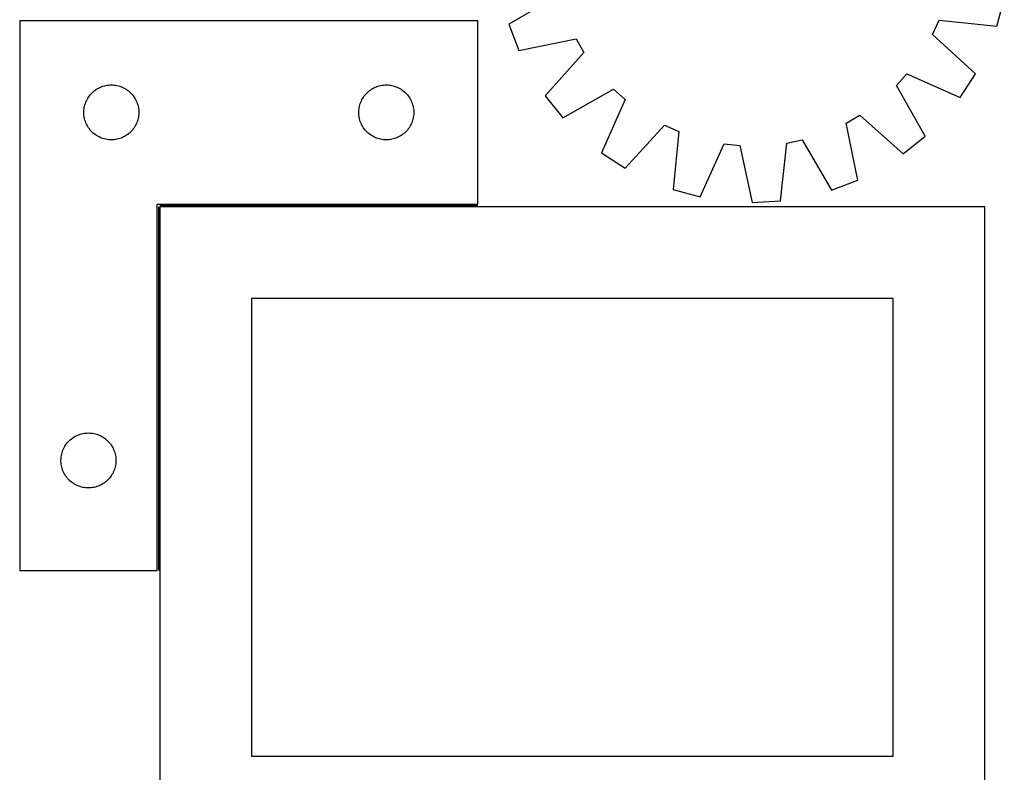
# Model space of a CAD drawing. Header units: millimetres. Extents: x 7 to 1493, y 7 to 2993.
# Tile 5 of 18: x 912 to 1449, y 709 to 1120. Entities that reach past the tile are written whole.
import ezdxf

# ---------------------------------------------------------------- set-up
doc = ezdxf.new("R2010")
doc.units = ezdxf.units.MM
doc.layers.add('COMMON', color=5, linetype='CONTINUOUS', true_color=0x0000ff)
doc.layers.add('CUT', color=7, linetype='CONTINUOUS', true_color=0x000000)

msp = doc.modelspace()

# ---------------------------------------------------------------- linework, layer by layer
at = {"layer": 'COMMON'}
for p, q in [((987.263693, 1017.902705), (987.263693, 819.402706)), ((1161.513693, 1018.652706), (988.013694, 1018.652706))]:
    msp.add_line(p, q, dxfattribs=at)
at = {"layer": 'CUT'}
for p, q in [((1205.858982, 1133.513448), (1178.42371, 1117.50468)), ((1444.717878, 1116.565341), (1448.713595, 1131.423497)), ((911.513693, 1119.402706), (911.513693, 819.402706)), ((1161.513693, 1119.402706), (911.513693, 1119.402706)), ((1161.513693, 1019.402706), (1161.513693, 1119.402706)), ((1178.42371, 1117.50468), (1183.924512, 1103.135556)), ((1409.617938, 1111.910147), (1413.11256, 1119.740025)), ((1413.11256, 1119.740025), (1444.717878, 1116.565341)), ((1183.924512, 1103.135556), (1215.036549, 1109.539925)), ((1215.036549, 1109.539925), (1219.316965, 1102.11043)), ((1433.086377, 1090.504374), (1409.617938, 1111.910147)), ((1219.316965, 1102.11043), (1198.171453, 1078.407222)), ((1389.874241, 1084.027298), (1395.617389, 1090.394057)), ((1395.617389, 1090.394057), (1424.694802, 1077.608173)), ((1424.694802, 1077.608173), (1433.086377, 1090.504374)), ((950.505412, 1079.591806), (951.04453, 1080.144989)), ((951.04453, 1080.144989), (951.611411, 1080.669685)), ((951.611411, 1080.669685), (952.20455, 1081.164503)), ((952.20455, 1081.164503), (952.822376, 1081.628131)), ((952.822376, 1081.628131), (953.46325, 1082.059339)), ((953.46325, 1082.059339), (954.125472, 1082.456985)), ((954.125472, 1082.456985), (954.807286, 1082.820012)), ((954.807286, 1082.820012), (955.506884, 1083.14746)), ((955.506884, 1083.14746), (956.222411, 1083.438458)), ((956.222411, 1083.438458), (956.95197, 1083.692237)), ((956.95197, 1083.692237), (957.693626, 1083.908122)), ((957.693626, 1083.908122), (958.445412, 1084.085541)), ((958.445412, 1084.085541), (959.205334, 1084.224024)), ((959.205334, 1084.224024), (959.971378, 1084.323204)), ((959.971378, 1084.323204), (960.741511, 1084.382817)), ((960.741511, 1084.382817), (961.513693, 1084.402706)), ((961.513693, 1084.402706), (962.285874, 1084.382817)), ((962.285874, 1084.382817), (963.056008, 1084.323204)), ((963.056008, 1084.323204), (963.822051, 1084.224024)), ((963.822051, 1084.224024), (964.581974, 1084.085541)), ((964.581974, 1084.085541), (965.33376, 1083.908122)), ((965.33376, 1083.908122), (966.075415, 1083.692237)), ((966.075415, 1083.692237), (966.804974, 1083.438458)), ((966.804974, 1083.438458), (967.520501, 1083.14746)), ((967.520501, 1083.14746), (968.2201, 1082.820012)), ((968.2201, 1082.820012), (968.901914, 1082.456985)), ((968.901914, 1082.456985), (969.564136, 1082.059339)), ((969.564136, 1082.059339), (970.205009, 1081.628131)), ((970.205009, 1081.628131), (970.822835, 1081.164503)), ((970.822835, 1081.164503), (971.415975, 1080.669685)), ((971.415975, 1080.669685), (971.982855, 1080.144989)), ((971.982855, 1080.144989), (972.521973, 1079.591806)), ((1100.505412, 1079.591806), (1101.04453, 1080.144989)), ((1101.04453, 1080.144989), (1101.611411, 1080.669685)), ((1101.611411, 1080.669685), (1102.20455, 1081.164503)), ((1102.20455, 1081.164503), (1102.822376, 1081.628131)), ((1102.822376, 1081.628131), (1103.46325, 1082.059339)), ((1103.46325, 1082.059339), (1104.125472, 1082.456985)), ((1104.125472, 1082.456985), (1104.807286, 1082.820012)), ((1104.807286, 1082.820012), (1105.506884, 1083.14746)), ((1105.506884, 1083.14746), (1106.222411, 1083.438458)), ((1106.222411, 1083.438458), (1106.95197, 1083.692237)), ((1106.95197, 1083.692237), (1107.693626, 1083.908122)), ((1107.693626, 1083.908122), (1108.445412, 1084.085541)), ((1108.445412, 1084.085541), (1109.205334, 1084.224024)), ((1109.205334, 1084.224024), (1109.971378, 1084.323204)), ((1109.971378, 1084.323204), (1110.741511, 1084.382817)), ((1110.741511, 1084.382817), (1111.513693, 1084.402706)), ((1111.513693, 1084.402706), (1112.285874, 1084.382817)), ((1112.285874, 1084.382817), (1113.056008, 1084.323204)), ((1113.056008, 1084.323204), (1113.822051, 1084.224024)), ((1113.822051, 1084.224024), (1114.581974, 1084.085541)), ((1114.581974, 1084.085541), (1115.33376, 1083.908122)), ((1115.33376, 1083.908122), (1116.075415, 1083.692237)), ((1116.075415, 1083.692237), (1116.804974, 1083.438458)), ((1116.804974, 1083.438458), (1117.520501, 1083.14746)), ((1117.520501, 1083.14746), (1118.2201, 1082.820012)), ((1118.2201, 1082.820012), (1118.901914, 1082.456985)), ((1118.901914, 1082.456985), (1119.564136, 1082.059339)), ((1119.564136, 1082.059339), (1120.205009, 1081.628131)), ((1120.205009, 1081.628131), (1120.822835, 1081.164503)), ((1120.822835, 1081.164503), (1121.415975, 1080.669685)), ((1121.415975, 1080.669685), (1121.982855, 1080.144989)), ((1121.982855, 1080.144989), (1122.521973, 1079.591806)), ((1207.84333, 1066.441215), (1235.453576, 1082.146279)), ((1235.453576, 1082.146279), (1241.820335, 1076.403131)), ((1405.579306, 1056.417052), (1389.874241, 1084.027298)), ((947.346354, 1074.330842), (947.618833, 1075.053624)), ((947.618833, 1075.053624), (947.928159, 1075.761422)), ((947.928159, 1075.761422), (948.273511, 1076.452357)), ((948.273511, 1076.452357), (948.653973, 1077.124598)), ((948.653973, 1077.124598), (949.068537, 1077.776362)), ((949.068537, 1077.776362), (949.516104, 1078.40592)), ((949.516104, 1078.40592), (949.995486, 1079.011604)), ((949.995486, 1079.011604), (950.505412, 1079.591806)), ((972.521973, 1079.591806), (973.031899, 1079.011604)), ((973.031899, 1079.011604), (973.511281, 1078.40592)), ((973.511281, 1078.40592), (973.958848, 1077.776362)), ((973.958848, 1077.776362), (974.373412, 1077.124598)), ((974.373412, 1077.124598), (974.753875, 1076.452357)), ((974.753875, 1076.452357), (975.099227, 1075.761422)), ((975.099227, 1075.761422), (975.408552, 1075.053624)), ((975.408552, 1075.053624), (975.681031, 1074.330842)), ((1097.346354, 1074.330842), (1097.618833, 1075.053624)), ((1097.618833, 1075.053624), (1097.928159, 1075.761422)), ((1097.928159, 1075.761422), (1098.273511, 1076.452357)), ((1098.273511, 1076.452357), (1098.653973, 1077.124598)), ((1098.653973, 1077.124598), (1099.068537, 1077.776362)), ((1099.068537, 1077.776362), (1099.516104, 1078.40592)), ((1099.516104, 1078.40592), (1099.995486, 1079.011604)), ((1099.995486, 1079.011604), (1100.505412, 1079.591806)), ((1122.521973, 1079.591806), (1123.031899, 1079.011604)), ((1123.031899, 1079.011604), (1123.511281, 1078.40592)), ((1123.511281, 1078.40592), (1123.958848, 1077.776362)), ((1123.958848, 1077.776362), (1124.373412, 1077.124598)), ((1124.373412, 1077.124598), (1124.753875, 1076.452357)), ((1124.753875, 1076.452357), (1125.099227, 1075.761422)), ((1125.099227, 1075.761422), (1125.408552, 1075.053624)), ((1125.408552, 1075.053624), (1125.681031, 1074.330842)), ((1198.171453, 1078.407222), (1207.84333, 1066.441215)), ((1241.820335, 1076.403131), (1229.034451, 1047.325718)), ((946.518666, 1069.788925), (946.55843, 1070.560338)), ((946.518666, 1069.016487), (946.518666, 1069.788925)), ((946.55843, 1070.560338), (946.637853, 1071.328681)), ((946.637853, 1071.328681), (946.756723, 1072.091917)), ((946.756723, 1072.091917), (946.914727, 1072.848022)), ((946.914727, 1072.848022), (947.111445, 1073.59499)), ((947.111445, 1073.59499), (947.346354, 1074.330842)), ((975.681031, 1074.330842), (975.915941, 1073.59499)), ((975.915941, 1073.59499), (976.112658, 1072.848022)), ((976.112658, 1072.848022), (976.270662, 1072.091917)), ((976.270662, 1072.091917), (976.389533, 1071.328681)), ((976.389533, 1071.328681), (976.468956, 1070.560338)), ((976.468956, 1070.560338), (976.50872, 1069.788925)), ((976.50872, 1069.788925), (976.50872, 1069.016487)), ((1096.518666, 1069.788925), (1096.55843, 1070.560338)), ((1096.518666, 1069.016487), (1096.518666, 1069.788925)), ((1096.55843, 1070.560338), (1096.637853, 1071.328681)), ((1096.637853, 1071.328681), (1096.756723, 1072.091917)), ((1096.756723, 1072.091917), (1096.914727, 1072.848022)), ((1096.914727, 1072.848022), (1097.111445, 1073.59499)), ((1097.111445, 1073.59499), (1097.346354, 1074.330842)), ((1125.681031, 1074.330842), (1125.915941, 1073.59499)), ((1125.915941, 1073.59499), (1126.112658, 1072.848022)), ((1126.112658, 1072.848022), (1126.270662, 1072.091917)), ((1126.270662, 1072.091917), (1126.389533, 1071.328681)), ((1126.389533, 1071.328681), (1126.468956, 1070.560338)), ((1126.468956, 1070.560338), (1126.50872, 1069.788925)), ((1126.50872, 1069.788925), (1126.50872, 1069.016487)), ((946.55843, 1068.245074), (946.518666, 1069.016487)), ((946.637853, 1067.476731), (946.55843, 1068.245074)), ((946.756723, 1066.713495), (946.637853, 1067.476731)), ((946.914727, 1065.95739), (946.756723, 1066.713495)), ((947.111445, 1065.210421), (946.914727, 1065.95739)), ((947.346354, 1064.47457), (947.111445, 1065.210421)), ((947.618833, 1063.751788), (947.346354, 1064.47457)), ((947.928159, 1063.04399), (947.618833, 1063.751788)), ((975.408552, 1063.751788), (975.099227, 1063.04399)), ((975.681031, 1064.47457), (975.408552, 1063.751788)), ((975.915941, 1065.210421), (975.681031, 1064.47457)), ((976.112658, 1065.95739), (975.915941, 1065.210421)), ((976.270662, 1066.713495), (976.112658, 1065.95739)), ((976.389533, 1067.476731), (976.270662, 1066.713495)), ((976.468956, 1068.245074), (976.389533, 1067.476731)), ((976.50872, 1069.016487), (976.468956, 1068.245074)), ((1096.55843, 1068.245074), (1096.518666, 1069.016487)), ((1096.637853, 1067.476731), (1096.55843, 1068.245074)), ((1096.756723, 1066.713495), (1096.637853, 1067.476731)), ((1096.914727, 1065.95739), (1096.756723, 1066.713495)), ((1097.111445, 1065.210421), (1096.914727, 1065.95739)), ((1097.346354, 1064.47457), (1097.111445, 1065.210421)), ((1097.618833, 1063.751788), (1097.346354, 1064.47457)), ((1097.928159, 1063.04399), (1097.618833, 1063.751788)), ((1125.408552, 1063.751788), (1125.099227, 1063.04399)), ((1125.681031, 1064.47457), (1125.408552, 1063.751788)), ((1125.915941, 1065.210421), (1125.681031, 1064.47457)), ((1126.112658, 1065.95739), (1125.915941, 1065.210421)), ((1126.270662, 1066.713495), (1126.112658, 1065.95739)), ((1126.389533, 1067.476731), (1126.270662, 1066.713495)), ((1126.468956, 1068.245074), (1126.389533, 1067.476731)), ((1126.50872, 1069.016487), (1126.468956, 1068.245074)), ((1362.480595, 1063.61027), (1369.91009, 1067.890687)), ((1369.91009, 1067.890687), (1393.613298, 1046.745175)), ((948.273511, 1062.353055), (947.928159, 1063.04399)), ((948.653973, 1061.680814), (948.273511, 1062.353055)), ((949.068537, 1061.02905), (948.653973, 1061.680814)), ((949.516104, 1060.399492), (949.068537, 1061.02905)), ((949.995486, 1059.793808), (949.516104, 1060.399492)), ((950.505412, 1059.213606), (949.995486, 1059.793808)), ((951.04453, 1058.660423), (950.505412, 1059.213606)), ((951.611411, 1058.135727), (951.04453, 1058.660423)), ((971.982855, 1058.660423), (971.415975, 1058.135727)), ((972.521973, 1059.213606), (971.982855, 1058.660423)), ((973.031899, 1059.793808), (972.521973, 1059.213606)), ((973.511281, 1060.399492), (973.031899, 1059.793808)), ((973.958848, 1061.02905), (973.511281, 1060.399492)), ((974.373412, 1061.680814), (973.958848, 1061.02905)), ((974.753875, 1062.353055), (974.373412, 1061.680814)), ((975.099227, 1063.04399), (974.753875, 1062.353055)), ((1098.273511, 1062.353055), (1097.928159, 1063.04399)), ((1098.653973, 1061.680814), (1098.273511, 1062.353055)), ((1099.068537, 1061.02905), (1098.653973, 1061.680814)), ((1099.516104, 1060.399492), (1099.068537, 1061.02905)), ((1099.995486, 1059.793808), (1099.516104, 1060.399492)), ((1100.505412, 1059.213606), (1099.995486, 1059.793808)), ((1101.04453, 1058.660423), (1100.505412, 1059.213606)), ((1101.611411, 1058.135727), (1101.04453, 1058.660423)), ((1121.982855, 1058.660423), (1121.415975, 1058.135727)), ((1122.521973, 1059.213606), (1121.982855, 1058.660423)), ((1123.031899, 1059.793808), (1122.521973, 1059.213606)), ((1123.511281, 1060.399492), (1123.031899, 1059.793808)), ((1123.958848, 1061.02905), (1123.511281, 1060.399492)), ((1124.373412, 1061.680814), (1123.958848, 1061.02905)), ((1124.753875, 1062.353055), (1124.373412, 1061.680814)), ((1125.099227, 1063.04399), (1124.753875, 1062.353055)), ((1241.930652, 1038.934143), (1263.336425, 1062.402582)), ((1263.336425, 1062.402582), (1271.166303, 1058.90796)), ((1271.166303, 1058.90796), (1267.99162, 1027.302642)), ((1368.884964, 1032.498234), (1362.480595, 1063.61027)), ((952.20455, 1057.640909), (951.611411, 1058.135727)), ((952.822376, 1057.177281), (952.20455, 1057.640909)), ((953.46325, 1056.746073), (952.822376, 1057.177281)), ((954.125472, 1056.348427), (953.46325, 1056.746073)), ((954.807286, 1055.9854), (954.125472, 1056.348427)), ((955.506884, 1055.657952), (954.807286, 1055.9854)), ((956.222411, 1055.366954), (955.506884, 1055.657952)), ((956.95197, 1055.113175), (956.222411, 1055.366954)), ((957.693626, 1054.89729), (956.95197, 1055.113175)), ((958.445412, 1054.719871), (957.693626, 1054.89729)), ((959.205334, 1054.581388), (958.445412, 1054.719871)), ((959.971378, 1054.482208), (959.205334, 1054.581388)), ((960.741511, 1054.422595), (959.971378, 1054.482208)), ((961.513693, 1054.402706), (960.741511, 1054.422595)), ((962.285874, 1054.422595), (961.513693, 1054.402706)), ((963.056008, 1054.482208), (962.285874, 1054.422595)), ((963.822051, 1054.581388), (963.056008, 1054.482208)), ((964.581974, 1054.719871), (963.822051, 1054.581388)), ((965.33376, 1054.89729), (964.581974, 1054.719871)), ((966.075415, 1055.113175), (965.33376, 1054.89729)), ((966.804974, 1055.366954), (966.075415, 1055.113175)), ((967.520501, 1055.657952), (966.804974, 1055.366954)), ((968.2201, 1055.9854), (967.520501, 1055.657952)), ((968.901914, 1056.348427), (968.2201, 1055.9854)), ((969.564136, 1056.746073), (968.901914, 1056.348427)), ((970.205009, 1057.177281), (969.564136, 1056.746073)), ((970.822835, 1057.640909), (970.205009, 1057.177281)), ((971.415975, 1058.135727), (970.822835, 1057.640909)), ((1102.20455, 1057.640909), (1101.611411, 1058.135727)), ((1102.822376, 1057.177281), (1102.20455, 1057.640909)), ((1103.46325, 1056.746073), (1102.822376, 1057.177281)), ((1104.125472, 1056.348427), (1103.46325, 1056.746073)), ((1104.807286, 1055.9854), (1104.125472, 1056.348427)), ((1105.506884, 1055.657952), (1104.807286, 1055.9854)), ((1106.222411, 1055.366954), (1105.506884, 1055.657952)), ((1106.95197, 1055.113175), (1106.222411, 1055.366954)), ((1107.693626, 1054.89729), (1106.95197, 1055.113175)), ((1108.445412, 1054.719871), (1107.693626, 1054.89729)), ((1109.205334, 1054.581388), (1108.445412, 1054.719871)), ((1109.971378, 1054.482208), (1109.205334, 1054.581388)), ((1110.741511, 1054.422595), (1109.971378, 1054.482208)), ((1111.513693, 1054.402706), (1110.741511, 1054.422595)), ((1112.285874, 1054.422595), (1111.513693, 1054.402706)), ((1113.056008, 1054.482208), (1112.285874, 1054.422595)), ((1113.822051, 1054.581388), (1113.056008, 1054.482208)), ((1114.581974, 1054.719871), (1113.822051, 1054.581388)), ((1115.33376, 1054.89729), (1114.581974, 1054.719871)), ((1116.075415, 1055.113175), (1115.33376, 1054.89729)), ((1116.804974, 1055.366954), (1116.075415, 1055.113175)), ((1117.520501, 1055.657952), (1116.804974, 1055.366954)), ((1118.2201, 1055.9854), (1117.520501, 1055.657952)), ((1118.901914, 1056.348427), (1118.2201, 1055.9854)), ((1119.564136, 1056.746073), (1118.901914, 1056.348427)), ((1120.205009, 1057.177281), (1119.564136, 1056.746073)), ((1120.822835, 1057.640909), (1120.205009, 1057.177281)), ((1121.415975, 1058.135727), (1120.822835, 1057.640909)), ((1330.118481, 1052.657626), (1338.507072, 1054.432704)), ((1338.507072, 1054.432704), (1354.51584, 1026.997432)), ((1393.613298, 1046.745175), (1405.579306, 1056.417052)), ((1282.849775, 1023.306925), (1295.955728, 1052.241485)), ((1295.955728, 1052.241485), (1304.482282, 1051.337467)), ((1304.482282, 1051.337467), (1311.229559, 1020.297992)), ((1326.59525, 1021.089262), (1330.118481, 1052.657626)), ((1229.034451, 1047.325718), (1241.930652, 1038.934143)), ((1354.51584, 1026.997432), (1368.884964, 1032.498234)), ((1267.99162, 1027.302642), (1282.849775, 1023.306925)), ((1311.229559, 1020.297992), (1326.59525, 1021.089262)), ((986.513693, 819.402706), (986.513693, 1019.402706)), ((986.513693, 1019.402706), (1161.513693, 1019.402706)), ((1438.013694, 1017.902705), (988.013694, 1017.902705)), ((988.013694, 1017.902705), (988.013694, 667.902705)), ((1438.013694, 667.902705), (1438.013694, 1017.902705)), ((1388.013694, 967.902705), (1038.013694, 967.902705)), ((1038.013694, 967.902705), (1038.013694, 717.902705)), ((1388.013694, 717.902705), (1388.013694, 967.902705)), ((940.322376, 891.628131), (940.96325, 892.059339)), ((940.96325, 892.059339), (941.625472, 892.456985)), ((941.625472, 892.456985), (942.307286, 892.820012)), ((942.307286, 892.820012), (943.006884, 893.14746)), ((943.006884, 893.14746), (943.722411, 893.438458)), ((943.722411, 893.438458), (944.45197, 893.692237)), ((944.45197, 893.692237), (945.193626, 893.908122)), ((945.193626, 893.908122), (945.945412, 894.085541)), ((945.945412, 894.085541), (946.705334, 894.224024)), ((946.705334, 894.224024), (947.471378, 894.323204)), ((947.471378, 894.323204), (948.241511, 894.382817)), ((948.241511, 894.382817), (949.013693, 894.402706)), ((949.013693, 894.402706), (949.785874, 894.382817)), ((949.785874, 894.382817), (950.556008, 894.323204)), ((950.556008, 894.323204), (951.322051, 894.224024)), ((951.322051, 894.224024), (952.081974, 894.085541)), ((952.081974, 894.085541), (952.83376, 893.908122)), ((952.83376, 893.908122), (953.575415, 893.692237)), ((953.575415, 893.692237), (954.304974, 893.438458)), ((954.304974, 893.438458), (955.020501, 893.14746)), ((955.020501, 893.14746), (955.7201, 892.820012)), ((955.7201, 892.820012), (956.401914, 892.456985)), ((956.401914, 892.456985), (957.064136, 892.059339)), ((957.064136, 892.059339), (957.705009, 891.628131)), ((935.428159, 885.761422), (935.773511, 886.452357)), ((935.773511, 886.452357), (936.153973, 887.124598)), ((936.153973, 887.124598), (936.568537, 887.776362)), ((936.568537, 887.776362), (937.016104, 888.40592)), ((937.016104, 888.40592), (937.495486, 889.011604)), ((937.495486, 889.011604), (938.005412, 889.591806)), ((938.005412, 889.591806), (938.54453, 890.144989)), ((938.54453, 890.144989), (939.111411, 890.669685)), ((939.111411, 890.669685), (939.70455, 891.164503)), ((939.70455, 891.164503), (940.322376, 891.628131)), ((957.705009, 891.628131), (958.322835, 891.164503)), ((958.322835, 891.164503), (958.915975, 890.669685)), ((958.915975, 890.669685), (959.482855, 890.144989)), ((959.482855, 890.144989), (960.021973, 889.591806)), ((960.021973, 889.591806), (960.531899, 889.011604)), ((960.531899, 889.011604), (961.011281, 888.40592)), ((961.011281, 888.40592), (961.458848, 887.776362)), ((961.458848, 887.776362), (961.873412, 887.124598)), ((961.873412, 887.124598), (962.253875, 886.452357)), ((962.253875, 886.452357), (962.599227, 885.761422)), ((934.05843, 880.560338), (934.137853, 881.328681)), ((934.137853, 881.328681), (934.256723, 882.091917)), ((934.256723, 882.091917), (934.414727, 882.848022)), ((934.414727, 882.848022), (934.611445, 883.59499)), ((934.611445, 883.59499), (934.846354, 884.330842)), ((934.846354, 884.330842), (935.118833, 885.053624)), ((935.118833, 885.053624), (935.428159, 885.761422)), ((962.599227, 885.761422), (962.908552, 885.053624)), ((962.908552, 885.053624), (963.181031, 884.330842)), ((963.181031, 884.330842), (963.415941, 883.59499)), ((963.415941, 883.59499), (963.612658, 882.848022)), ((963.612658, 882.848022), (963.770662, 882.091917)), ((963.770662, 882.091917), (963.889533, 881.328681)), ((963.889533, 881.328681), (963.968956, 880.560338)), ((934.018666, 879.788925), (934.05843, 880.560338)), ((934.018666, 879.016487), (934.018666, 879.788925)), ((934.05843, 878.245074), (934.018666, 879.016487)), ((934.137853, 877.476731), (934.05843, 878.245074)), ((934.256723, 876.713495), (934.137853, 877.476731)), ((934.414727, 875.95739), (934.256723, 876.713495)), ((934.611445, 875.210421), (934.414727, 875.95739)), ((963.612658, 875.95739), (963.415941, 875.210421)), ((963.770662, 876.713495), (963.612658, 875.95739)), ((963.889533, 877.476731), (963.770662, 876.713495)), ((963.968956, 878.245074), (963.889533, 877.476731)), ((963.968956, 880.560338), (964.00872, 879.788925)), ((964.00872, 879.016487), (963.968956, 878.245074)), ((964.00872, 879.788925), (964.00872, 879.016487)), ((934.846354, 874.47457), (934.611445, 875.210421)), ((935.118833, 873.751788), (934.846354, 874.47457)), ((935.428159, 873.04399), (935.118833, 873.751788)), ((935.773511, 872.353055), (935.428159, 873.04399)), ((936.153973, 871.680814), (935.773511, 872.353055)), ((936.568537, 871.02905), (936.153973, 871.680814)), ((937.016104, 870.399492), (936.568537, 871.02905)), ((937.495486, 869.793808), (937.016104, 870.399492)), ((961.011281, 870.399492), (960.531899, 869.793808)), ((961.458848, 871.02905), (961.011281, 870.399492)), ((961.873412, 871.680814), (961.458848, 871.02905)), ((962.253875, 872.353055), (961.873412, 871.680814)), ((962.599227, 873.04399), (962.253875, 872.353055)), ((962.908552, 873.751788), (962.599227, 873.04399)), ((963.181031, 874.47457), (962.908552, 873.751788)), ((963.415941, 875.210421), (963.181031, 874.47457)), ((938.005412, 869.213606), (937.495486, 869.793808)), ((938.54453, 868.660423), (938.005412, 869.213606)), ((939.111411, 868.135727), (938.54453, 868.660423)), ((939.70455, 867.640909), (939.111411, 868.135727)), ((940.322376, 867.177281), (939.70455, 867.640909)), ((940.96325, 866.746073), (940.322376, 867.177281)), ((941.625472, 866.348427), (940.96325, 866.746073)), ((942.307286, 865.9854), (941.625472, 866.348427)), ((943.006884, 865.657952), (942.307286, 865.9854)), ((943.722411, 865.366954), (943.006884, 865.657952)), ((944.45197, 865.113175), (943.722411, 865.366954)), ((945.193626, 864.89729), (944.45197, 865.113175)), ((945.945412, 864.719871), (945.193626, 864.89729)), ((952.83376, 864.89729), (952.081974, 864.719871)), ((953.575415, 865.113175), (952.83376, 864.89729)), ((954.304974, 865.366954), (953.575415, 865.113175)), ((955.020501, 865.657952), (954.304974, 865.366954)), ((955.7201, 865.9854), (955.020501, 865.657952)), ((956.401914, 866.348427), (955.7201, 865.9854)), ((957.064136, 866.746073), (956.401914, 866.348427)), ((957.705009, 867.177281), (957.064136, 866.746073)), ((958.322835, 867.640909), (957.705009, 867.177281)), ((958.915975, 868.135727), (958.322835, 867.640909)), ((959.482855, 868.660423), (958.915975, 868.135727)), ((960.021973, 869.213606), (959.482855, 868.660423)), ((960.531899, 869.793808), (960.021973, 869.213606)), ((946.705334, 864.581388), (945.945412, 864.719871)), ((947.471378, 864.482208), (946.705334, 864.581388)), ((948.241511, 864.422595), (947.471378, 864.482208)), ((949.013693, 864.402706), (948.241511, 864.422595)), ((949.785874, 864.422595), (949.013693, 864.402706)), ((950.556008, 864.482208), (949.785874, 864.422595)), ((951.322051, 864.581388), (950.556008, 864.482208)), ((952.081974, 864.719871), (951.322051, 864.581388)), ((911.513693, 819.402706), (986.513693, 819.402706)), ((1038.013694, 717.902705), (1388.013694, 717.902705))]:
    msp.add_line(p, q, dxfattribs=at)

doc.saveas('drawing.dxf')
